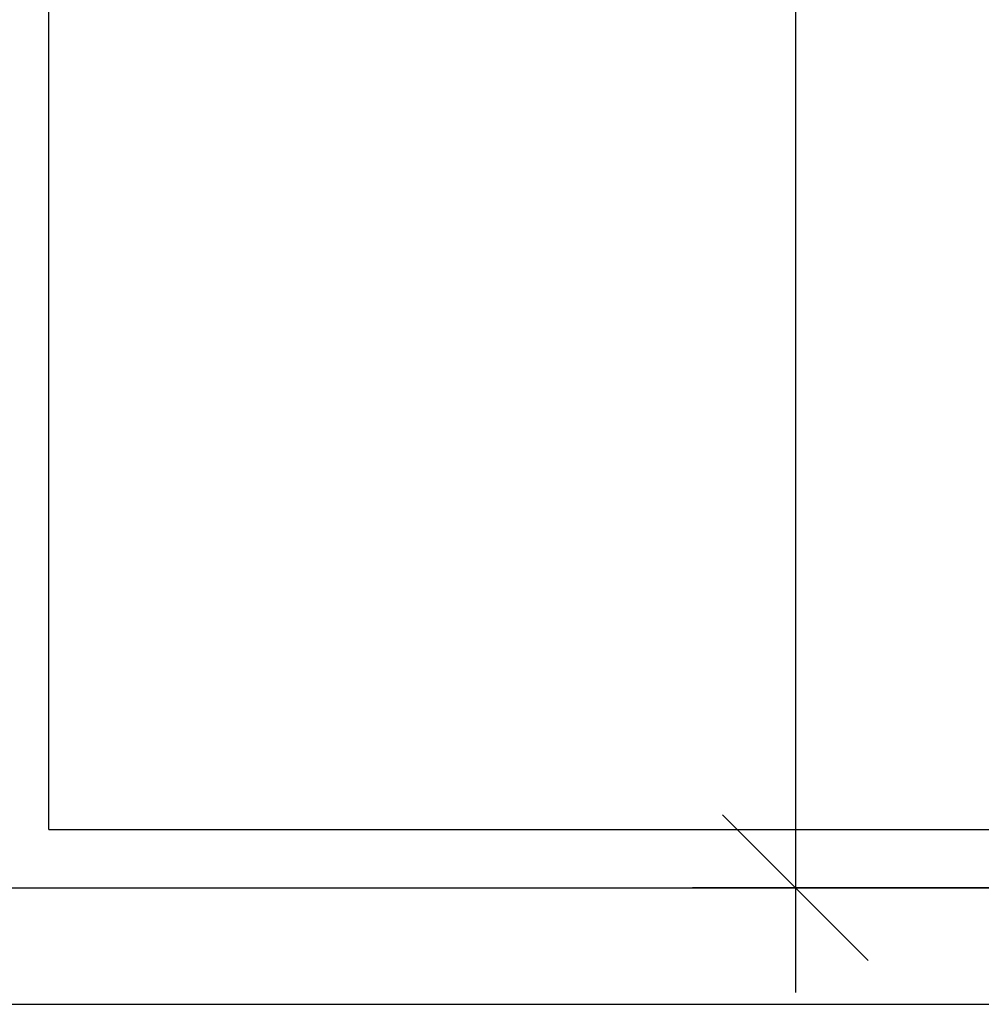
# Model space of a CAD drawing. Header units: millimetres. Extents: x -637441 to -130928, y -380379 to -53767.
# Tile 248 of 256: x -335861 to -335035, y -169923 to -169078. Entities that reach past the tile are written whole.
import ezdxf

# ---------------------------------------------------------------- set-up
doc = ezdxf.new("R2010")
doc.units = ezdxf.units.MM
doc.header["$LTSCALE"] = 10
doc.layers.add('CKTEXTY_MALE', color=7, linetype='Continuous', lineweight=25)
doc.layers.add('ZDIVO', color=6, linetype='Continuous')
doc.styles.get("Standard").update_dxf_attribs({"font": 'simplex.shx', "width": 0.8})
doc.dimstyles.new('normální', dxfattribs={"dimscale": 50, "dimtxt": 2.5, "dimasz": 2.5, "dimexe": 1.768, "dimexo": 5, "dimtad": 1, "dimrnd": 1, "dimtxsty": 'Standard', "dimblk1": 'OBLIQUE', "dimblk2": 'OBLIQUE', "dimsah": 1, "dimcen": 2.5, "dimdle": 1.8, "dimadec": 0, "dimazin": 0, "dimtfac": 1, "dimtix": 1, "dimtmove": 2, "dimatfit": 3, "dimfxl": 1, "dimarcsym": 0})

# ---------------------------------------------------------------- blocks, each defined once
blk = doc.blocks.new('_OBLIQUE')
at = {"color": 0, "linetype": 'ByBlock'}
blk.add_line((-0.5, -0.5), (0.5, 0.5), dxfattribs=at)
blk = doc.blocks.new('*D1259')
at = {"layer": 'CKTEXTY_MALE', "color": 0, "lineweight": -2}
for p, q in [((-335194.93, -166883.11), (-335194.93, -169913.11)), ((-334925.74, -166973.11), (-335283.33, -166973.11)), ((-334925.74, -169823.11), (-335283.33, -169823.11))]:
    blk.add_line(p, q, dxfattribs=at)
at = {"layer": 'DEFPOINTS', "color": 0}
for p in [(-334675.74, -166973.11), (-335194.93, -169823.11), (-334675.74, -169823.11)]:
    blk.add_point(p, dxfattribs=at)
at = {"layer": 'CKTEXTY_MALE', "color": 0, "lineweight": -2, "xscale": 125, "yscale": 125, "zscale": 125}
for p, rotation in [((-335194.93, -166973.11), 90), ((-335194.93, -169823.11), 270)]:
    blk.add_blockref('_OBLIQUE', p, dxfattribs=dict(at, rotation=rotation))
at = {"layer": 'CKTEXTY_MALE', "color": 0, "insert": (-335288.68, -168398.11), "char_height": 125, "attachment_point": 5, "rotation": 90}
blk.add_mtext('2850', dxfattribs=at)

msp = doc.modelspace()

# ---------------------------------------------------------------- linework, layer by layer
at = {"layer": 'ZDIVO', "color": 7, "linetype": 'Continuous', "ltscale": 305}
for p, q in [((-335835.736, -169773.113), (-335835.736, -166998.113)), ((-335835.736, -169773.113), (-334725.736, -169773.113)), ((-345685.736, -169923.113), (-334835.736, -169923.113))]:
    msp.add_line(p, q, dxfattribs=at)
at = {"layer": 'ZDIVO', "color": 6, "linetype": 'Continuous', "ltscale": 305}
msp.add_line((-345685.736, -169823.113), (-334535.736, -169823.113), dxfattribs=at)

# ---------------------------------------------------------------- dimensions: what is measured, and where the dimension line sits
at = {"layer": 'CKTEXTY_MALE'}
dim = msp.add_linear_dim(base=(-335194.927, -169823.113), p1=(-334675.736, -166973.113), p2=(-334675.736, -169823.113), angle=90, dimstyle='normální', dxfattribs=at)
dim.commit()
dim.dimension.update_dxf_attribs({"geometry": '*D1259', "text_midpoint": (-335288.677, -168398.113)})

doc.saveas('drawing.dxf')
